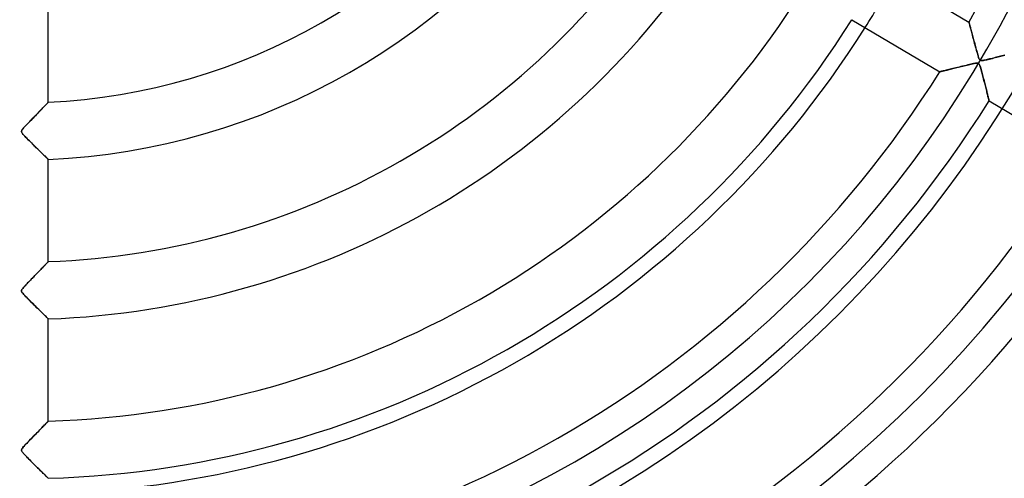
# Model space of a CAD drawing. Header units: millimetres. Extents: x -635 to 635, y -635 to 635.
# Tile 35 of 52: x 0 to 172, y -172 to -92. Entities that reach past the tile are written whole.
import ezdxf

# ---------------------------------------------------------------- set-up
doc = ezdxf.new("R2010")
doc.units = ezdxf.units.MM
doc.layers.add('HIDDEN', color=7, linetype='Continuous')
doc.layers.add('THICK', color=7, linetype='Continuous')

msp = doc.modelspace()

# ---------------------------------------------------------------- linework, layer by layer
at = {"layer": 'HIDDEN'}
for p, q in [((165.84, -92.27), (165.85, -92.28)), ((165.85, -92.28), (165.85, -92.31)), ((165.85, -92.31), (165.87, -92.36)), ((165.87, -92.36), (165.89, -92.42)), ((165.89, -92.42), (165.91, -92.51)), ((165.91, -92.51), (165.94, -92.61)), ((165.94, -92.61), (165.97, -92.73)), ((165.97, -92.73), (166, -92.86)), ((166, -92.86), (166.04, -93)), ((166.04, -93), (166.09, -93.16)), ((166.09, -93.16), (166.13, -93.33)), ((166.13, -93.33), (166.18, -93.51)), ((166.18, -93.51), (166.23, -93.7)), ((166.23, -93.7), (166.29, -93.9)), ((166.29, -93.9), (166.34, -94.11)), ((166.34, -94.11), (166.4, -94.32)), ((166.4, -94.32), (166.46, -94.54)), ((166.46, -94.54), (166.52, -94.77)), ((166.52, -94.77), (166.58, -95)), ((166.58, -95), (166.64, -95.24)), ((166.64, -95.24), (166.71, -95.48)), ((166.71, -95.48), (166.78, -95.73)), ((166.78, -95.73), (166.84, -95.98)), ((166.84, -95.98), (166.91, -96.23)), ((166.91, -96.23), (166.98, -96.49)), ((166.98, -96.49), (167.05, -96.75)), ((167.05, -96.75), (167.12, -97)), ((167.12, -97), (167.19, -97.25)), ((167.19, -97.25), (167.25, -97.49)), ((167.25, -97.49), (167.31, -97.71)), ((167.31, -97.71), (167.37, -97.9)), ((167.37, -97.9), (167.42, -98.08)), ((171.65, -98.09), (171.88, -98.03)), ((171.88, -98.03), (172.11, -97.97)), ((165.35, -99.76), (165.04, -99.83)), ((165.64, -99.69), (165.35, -99.76)), ((165.92, -99.62), (165.64, -99.69)), ((166.17, -99.56), (165.92, -99.62)), ((166.4, -99.51), (166.17, -99.56)), ((166.61, -99.46), (166.4, -99.51)), ((166.8, -99.42), (166.61, -99.46)), ((166.95, -99.4), (166.8, -99.42)), ((167.09, -99.38), (166.95, -99.4)), ((167.2, -99.37), (167.09, -99.38)), ((167.3, -99.37), (167.2, -99.37)), ((167.38, -99.38), (167.3, -99.37)), ((167.45, -99.4), (167.38, -99.38)), ((167.42, -98.08), (167.47, -98.24)), ((167.51, -99.43), (167.45, -99.4)), ((167.47, -98.24), (167.52, -98.4)), ((167.56, -99.48), (167.51, -99.43)), ((167.52, -98.4), (167.58, -98.54)), ((167.61, -99.54), (167.56, -99.48)), ((167.58, -98.54), (167.63, -98.66)), ((167.66, -99.62), (167.61, -99.54)), ((167.63, -98.66), (167.69, -98.76)), ((167.71, -99.72), (167.66, -99.62)), ((167.69, -98.76), (167.75, -98.83)), ((167.76, -99.85), (167.71, -99.72)), ((167.75, -98.83), (167.82, -98.88)), ((167.82, -98.88), (167.9, -98.91)), ((167.9, -98.91), (168, -98.93)), ((168, -98.93), (168.12, -98.93)), ((168.12, -98.93), (168.25, -98.91)), ((168.25, -98.91), (168.4, -98.89)), ((168.4, -98.89), (168.56, -98.86)), ((168.56, -98.86), (168.75, -98.82)), ((168.75, -98.82), (168.96, -98.77)), ((168.96, -98.77), (169.18, -98.72)), ((169.18, -98.72), (169.42, -98.66)), ((169.42, -98.66), (169.68, -98.6)), ((169.68, -98.6), (169.93, -98.54)), ((169.93, -98.54), (170.19, -98.47)), ((170.19, -98.47), (170.44, -98.41)), ((170.44, -98.41), (170.69, -98.34)), ((170.69, -98.34), (170.93, -98.28)), ((170.93, -98.28), (171.18, -98.22)), ((171.18, -98.22), (171.42, -98.15)), ((171.42, -98.15), (171.65, -98.09)), ((160.77, -100.88), (160.75, -100.88)), ((160.81, -100.87), (160.77, -100.88)), ((160.87, -100.85), (160.81, -100.87)), ((160.95, -100.83), (160.87, -100.85)), ((161.06, -100.8), (160.95, -100.83)), ((161.19, -100.77), (161.06, -100.8)), ((161.34, -100.74), (161.19, -100.77)), ((161.5, -100.7), (161.34, -100.74)), ((161.68, -100.65), (161.5, -100.7)), ((161.88, -100.61), (161.68, -100.65)), ((162.08, -100.56), (161.88, -100.61)), ((162.3, -100.5), (162.08, -100.56)), ((162.53, -100.45), (162.3, -100.5)), ((162.77, -100.39), (162.53, -100.45)), ((163.02, -100.33), (162.77, -100.39)), ((163.28, -100.26), (163.02, -100.33)), ((163.55, -100.2), (163.28, -100.26)), ((163.83, -100.13), (163.55, -100.2)), ((164.12, -100.06), (163.83, -100.13)), ((164.42, -99.98), (164.12, -100.06)), ((164.73, -99.91), (164.42, -99.98)), ((165.04, -99.83), (164.73, -99.91)), ((167.81, -99.99), (167.76, -99.85)), ((167.86, -100.15), (167.81, -99.99)), ((167.91, -100.34), (167.86, -100.15)), ((167.97, -100.53), (167.91, -100.34)), ((168.03, -100.75), (167.97, -100.53)), ((168.09, -100.97), (168.03, -100.75)), ((168.15, -101.19), (168.09, -100.97)), ((168.21, -101.42), (168.15, -101.19)), ((168.27, -101.66), (168.21, -101.42)), ((168.33, -101.9), (168.27, -101.66)), ((168.39, -102.14), (168.33, -101.9)), ((168.46, -102.38), (168.39, -102.14)), ((168.52, -102.63), (168.46, -102.38)), ((168.58, -102.87), (168.52, -102.63)), ((168.64, -103.11), (168.58, -102.87)), ((168.7, -103.35), (168.64, -103.11)), ((168.76, -103.59), (168.7, -103.35)), ((168.82, -103.82), (168.76, -103.59)), ((168.87, -104.05), (168.82, -103.82)), ((168.93, -104.26), (168.87, -104.05)), ((168.98, -104.47), (168.93, -104.26)), ((169.03, -104.67), (168.98, -104.47)), ((169.08, -104.86), (169.03, -104.67)), ((169.12, -105.03), (169.08, -104.86)), ((4.62, -106.59), (4.52, -106.7)), ((4.72, -106.48), (4.62, -106.59)), ((4.8, -106.4), (4.72, -106.48)), ((4.87, -106.32), (4.8, -106.4)), ((4.93, -106.27), (4.87, -106.32)), ((4.97, -106.23), (4.93, -106.27)), ((4.99, -106.2), (4.97, -106.23)), ((5, -106.19), (4.99, -106.2)), ((169.16, -105.2), (169.12, -105.03)), ((169.2, -105.35), (169.16, -105.2)), ((169.23, -105.49), (169.2, -105.35)), ((169.26, -105.61), (169.23, -105.49)), ((169.29, -105.71), (169.26, -105.61)), ((169.31, -105.8), (169.29, -105.71)), ((169.32, -105.87), (169.31, -105.8)), ((169.34, -105.92), (169.32, -105.87)), ((169.34, -105.95), (169.34, -105.92)), ((169.35, -105.96), (169.34, -105.95)), ((2.93, -108.35), (2.74, -108.55)), ((3.12, -108.15), (2.93, -108.35)), ((3.3, -107.96), (3.12, -108.15)), ((3.48, -107.78), (3.3, -107.96)), ((3.65, -107.6), (3.48, -107.78)), ((3.82, -107.43), (3.65, -107.6)), ((3.97, -107.26), (3.82, -107.43)), ((4.12, -107.11), (3.97, -107.26)), ((4.26, -106.96), (4.12, -107.11)), ((4.4, -106.83), (4.26, -106.96)), ((4.52, -106.7), (4.4, -106.83)), ((1.31, -110.02), (1.13, -110.21)), ((1.51, -109.81), (1.31, -110.02)), ((1.72, -109.6), (1.51, -109.81)), ((1.93, -109.38), (1.72, -109.6)), ((2.14, -109.17), (1.93, -109.38)), ((2.34, -108.96), (2.14, -109.17)), ((2.54, -108.75), (2.34, -108.96)), ((2.74, -108.55), (2.54, -108.75)), ((0.33, -111.21), (0.32, -111.28)), ((0.32, -111.28), (0.32, -111.35)), ((0.32, -111.35), (0.34, -111.42)), ((0.36, -111.13), (0.33, -111.21)), ((0.34, -111.42), (0.38, -111.5)), ((0.4, -111.05), (0.36, -111.13)), ((0.38, -111.5), (0.43, -111.6)), ((0.47, -110.95), (0.4, -111.05)), ((0.43, -111.6), (0.51, -111.7)), ((0.56, -110.84), (0.47, -110.95)), ((0.51, -111.7), (0.61, -111.81)), ((0.67, -110.7), (0.56, -110.84)), ((0.81, -110.55), (0.67, -110.7)), ((0.96, -110.39), (0.81, -110.55)), ((1.13, -110.21), (0.96, -110.39)), ((0.61, -111.81), (0.71, -111.93)), ((0.71, -111.93), (0.82, -112.06)), ((0.82, -112.06), (0.95, -112.19)), ((0.95, -112.19), (1.1, -112.34)), ((1.1, -112.34), (1.26, -112.51)), ((1.26, -112.51), (1.44, -112.69)), ((1.44, -112.69), (1.63, -112.88)), ((1.63, -112.88), (1.83, -113.08)), ((1.83, -113.08), (2.04, -113.29)), ((2.04, -113.29), (2.26, -113.51)), ((2.26, -113.51), (2.48, -113.73)), ((2.48, -113.73), (2.71, -113.96)), ((2.71, -113.96), (2.93, -114.18)), ((2.93, -114.18), (3.15, -114.39)), ((3.15, -114.39), (3.36, -114.59)), ((3.36, -114.59), (3.55, -114.78)), ((3.55, -114.78), (3.74, -114.97)), ((3.74, -114.97), (3.92, -115.14)), ((3.92, -115.14), (4.08, -115.3)), ((4.08, -115.3), (4.24, -115.45)), ((4.24, -115.45), (4.38, -115.59)), ((4.38, -115.59), (4.52, -115.72)), ((4.52, -115.72), (4.64, -115.83)), ((4.64, -115.83), (4.74, -115.93)), ((4.74, -115.93), (4.83, -116.02)), ((4.83, -116.02), (4.9, -116.09)), ((4.9, -116.09), (4.96, -116.14)), ((4.96, -116.14), (4.99, -116.17)), ((4.99, -116.17), (5, -116.18)), ((4.88, -134.16), (4.83, -134.21)), ((4.93, -134.12), (4.88, -134.16)), ((4.96, -134.09), (4.93, -134.12)), ((4.98, -134.06), (4.96, -134.09)), ((5, -134.05), (4.98, -134.06)), ((5, -134.04), (5, -134.05)), ((3.32, -135.78), (3.18, -135.92)), ((3.45, -135.64), (3.32, -135.78)), ((3.58, -135.51), (3.45, -135.64)), ((3.71, -135.38), (3.58, -135.51)), ((3.83, -135.25), (3.71, -135.38)), ((3.95, -135.13), (3.83, -135.25)), ((4.06, -135.01), (3.95, -135.13)), ((4.17, -134.9), (4.06, -135.01)), ((4.28, -134.79), (4.17, -134.9)), ((4.38, -134.69), (4.28, -134.79)), ((4.47, -134.59), (4.38, -134.69)), ((4.56, -134.5), (4.47, -134.59)), ((4.64, -134.42), (4.56, -134.5)), ((4.71, -134.34), (4.64, -134.42)), ((4.78, -134.27), (4.71, -134.34)), ((4.83, -134.21), (4.78, -134.27)), ((1.55, -137.6), (1.39, -137.76)), ((1.7, -137.44), (1.55, -137.6)), ((1.86, -137.28), (1.7, -137.44)), ((2.01, -137.12), (1.86, -137.28)), ((2.17, -136.97), (2.01, -137.12)), ((2.32, -136.81), (2.17, -136.97)), ((2.47, -136.66), (2.32, -136.81)), ((2.61, -136.5), (2.47, -136.66)), ((2.76, -136.36), (2.61, -136.5)), ((2.9, -136.21), (2.76, -136.36)), ((3.04, -136.06), (2.9, -136.21)), ((3.18, -135.92), (3.04, -136.06)), ((0.34, -139.01), (0.32, -139.09)), ((0.32, -139.09), (0.32, -139.17)), ((0.32, -139.17), (0.34, -139.25)), ((0.38, -138.92), (0.34, -139.01)), ((0.34, -139.25), (0.38, -139.34)), ((0.44, -138.82), (0.38, -138.92)), ((0.53, -138.7), (0.44, -138.82)), ((0.65, -138.56), (0.53, -138.7)), ((0.78, -138.41), (0.65, -138.56)), ((0.93, -138.25), (0.78, -138.41)), ((1.08, -138.09), (0.93, -138.25)), ((1.24, -137.92), (1.08, -138.09)), ((1.39, -137.76), (1.24, -137.92)), ((0.38, -139.34), (0.45, -139.44)), ((0.45, -139.44), (0.54, -139.57)), ((0.54, -139.57), (0.66, -139.71)), ((0.66, -139.71), (0.81, -139.86)), ((0.81, -139.86), (0.96, -140.03)), ((0.96, -140.03), (1.14, -140.21)), ((1.14, -140.21), (1.33, -140.42)), ((1.33, -140.42), (1.55, -140.63)), ((1.55, -140.63), (1.78, -140.86)), ((1.78, -140.86), (2.02, -141.11)), ((2.02, -141.11), (2.27, -141.36)), ((2.27, -141.36), (2.53, -141.61)), ((2.53, -141.61), (2.79, -141.87)), ((2.79, -141.87), (3.04, -142.11)), ((3.04, -142.11), (3.27, -142.34)), ((3.27, -142.34), (3.5, -142.56)), ((3.5, -142.56), (3.71, -142.77)), ((3.71, -142.77), (3.91, -142.97)), ((3.91, -142.97), (4.09, -143.15)), ((4.09, -143.15), (4.26, -143.31)), ((4.26, -143.31), (4.42, -143.47)), ((4.42, -143.47), (4.56, -143.61)), ((4.56, -143.61), (4.69, -143.73)), ((4.69, -143.73), (4.8, -143.83)), ((4.8, -143.83), (4.88, -143.92)), ((4.88, -143.92), (4.95, -143.98)), ((4.95, -143.98), (4.99, -144.02)), ((4.99, -144.02), (5, -144.03)), ((3.54, -163.39), (3.35, -163.58)), ((3.73, -163.2), (3.54, -163.39)), ((3.9, -163.01), (3.73, -163.2)), ((4.07, -162.84), (3.9, -163.01)), ((4.23, -162.68), (4.07, -162.84)), ((4.38, -162.52), (4.23, -162.68)), ((4.52, -162.38), (4.38, -162.52)), ((4.64, -162.26), (4.52, -162.38)), ((4.74, -162.15), (4.64, -162.26)), ((4.83, -162.05), (4.74, -162.15)), ((4.91, -161.98), (4.83, -162.05)), ((4.96, -161.93), (4.91, -161.98)), ((4.99, -161.89), (4.96, -161.93)), ((5, -161.88), (4.99, -161.89)), ((1.86, -165.1), (1.64, -165.33)), ((2.09, -164.87), (1.86, -165.1)), ((2.31, -164.65), (2.09, -164.87)), ((2.52, -164.43), (2.31, -164.65)), ((2.74, -164.21), (2.52, -164.43)), ((2.95, -164), (2.74, -164.21)), ((3.15, -163.79), (2.95, -164)), ((3.35, -163.58), (3.15, -163.79)), ((0.36, -166.78), (0.33, -166.86)), ((0.41, -166.69), (0.36, -166.78)), ((0.49, -166.58), (0.41, -166.69)), ((0.59, -166.45), (0.49, -166.58)), ((0.71, -166.31), (0.59, -166.45)), ((0.86, -166.14), (0.71, -166.31)), ((1.03, -165.96), (0.86, -166.14)), ((1.22, -165.77), (1.03, -165.96)), ((1.42, -165.55), (1.22, -165.77)), ((1.64, -165.33), (1.42, -165.55)), ((0.33, -166.86), (0.32, -166.93)), ((0.32, -166.93), (0.32, -167)), ((0.32, -167), (0.34, -167.08)), ((0.34, -167.08), (0.38, -167.16)), ((0.38, -167.16), (0.44, -167.25)), ((0.44, -167.25), (0.52, -167.36)), ((0.52, -167.36), (0.62, -167.49)), ((0.62, -167.49), (0.74, -167.62)), ((0.74, -167.62), (0.87, -167.76)), ((0.87, -167.76), (1.01, -167.91)), ((1.01, -167.91), (1.18, -168.08)), ((1.18, -168.08), (1.35, -168.26)), ((1.35, -168.26), (1.55, -168.46)), ((1.55, -168.46), (1.75, -168.66)), ((1.75, -168.66), (1.97, -168.88)), ((1.97, -168.88), (2.19, -169.1)), ((2.19, -169.1), (2.42, -169.33)), ((2.42, -169.33), (2.66, -169.57)), ((2.66, -169.57), (2.89, -169.8)), ((2.89, -169.8), (3.12, -170.03)), ((3.12, -170.03), (3.34, -170.24)), ((3.34, -170.24), (3.55, -170.45)), ((3.55, -170.45), (3.74, -170.64)), ((3.74, -170.64), (3.92, -170.82)), ((3.92, -170.82), (4.09, -170.98)), ((4.09, -170.98), (4.25, -171.14)), ((4.25, -171.14), (4.4, -171.28)), ((4.4, -171.28), (4.53, -171.41)), ((4.53, -171.41), (4.65, -171.53)), ((4.65, -171.53), (4.75, -171.63)), ((4.75, -171.63), (4.84, -171.71)), ((4.84, -171.71), (4.91, -171.78)), ((4.91, -171.78), (4.96, -171.83)), ((4.96, -171.83), (4.99, -171.86)), ((4.99, -171.86), (5, -171.87))]:
    msp.add_line(p, q, dxfattribs=at)
for radius, start, end in [(202.45, 90, 270), (202.45, 270, 90), (556.5, 180, 0), (500, 180, 0), (194.78, 180, 270), (194.78, 270, 0), (552.5, 180, 0), (222.6, 180, 0), (174.62, 327.7592, 331.0408)]:
    msp.add_arc((0, 0), radius, start, end, dxfattribs=at)
at = {"layer": 'THICK'}
for p, q in [((165.84, -92.27), (150.48, -83.18)), ((5, -106.19), (5, -88.32)), ((145.39, -91.79), (160.75, -100.88)), ((165.85, -92.28), (165.84, -92.27)), ((165.86, -92.32), (165.85, -92.28)), ((165.88, -92.38), (165.86, -92.32)), ((165.9, -92.47), (165.88, -92.38)), ((165.93, -92.58), (165.9, -92.47)), ((165.96, -92.7), (165.93, -92.58)), ((166, -92.85), (165.96, -92.7)), ((166.05, -93.01), (166, -92.85)), ((166.09, -93.19), (166.05, -93.01)), ((166.15, -93.39), (166.09, -93.19)), ((166.2, -93.59), (166.15, -93.39)), ((166.26, -93.81), (166.2, -93.59)), ((166.32, -94.03), (166.26, -93.81)), ((166.38, -94.27), (166.32, -94.03)), ((166.45, -94.52), (166.38, -94.27)), ((166.52, -94.78), (166.45, -94.52)), ((166.59, -95.05), (166.52, -94.78)), ((166.67, -95.33), (166.59, -95.05)), ((166.75, -95.62), (166.67, -95.33)), ((166.83, -95.92), (166.75, -95.62)), ((166.91, -96.22), (166.83, -95.92)), ((166.99, -96.54), (166.91, -96.22)), ((167.07, -96.84), (166.99, -96.54)), ((167.15, -97.13), (167.07, -96.84)), ((167.23, -97.4), (167.15, -97.13)), ((167.3, -97.65), (167.23, -97.4)), ((167.36, -97.88), (167.3, -97.65)), ((167.43, -98.09), (167.36, -97.88)), ((171.84, -98.04), (171.6, -98.11)), ((172.08, -97.98), (171.84, -98.04)), ((165.25, -99.78), (165.51, -99.72)), ((165.51, -99.72), (165.77, -99.66)), ((165.77, -99.66), (166, -99.6)), ((166, -99.6), (166.22, -99.55)), ((166.22, -99.55), (166.43, -99.5)), ((166.43, -99.5), (166.61, -99.46)), ((166.61, -99.46), (166.77, -99.43)), ((166.77, -99.43), (166.93, -99.4)), ((166.93, -99.4), (167.08, -99.38)), ((167.08, -99.38), (167.22, -99.37)), ((167.22, -99.37), (167.33, -99.37)), ((167.33, -99.37), (167.42, -99.39)), ((167.42, -99.39), (167.5, -99.42)), ((167.48, -98.27), (167.43, -98.09)), ((167.53, -98.42), (167.48, -98.27)), ((167.5, -99.42), (167.56, -99.48)), ((167.58, -98.54), (167.53, -98.42)), ((167.56, -99.48), (167.63, -99.56)), ((167.63, -98.65), (167.58, -98.54)), ((167.67, -98.73), (167.63, -98.65)), ((167.63, -99.56), (167.68, -99.67)), ((167.72, -98.8), (167.67, -98.73)), ((167.68, -99.67), (167.73, -99.79)), ((167.77, -98.85), (167.72, -98.8)), ((167.83, -98.89), (167.77, -98.85)), ((167.9, -98.91), (167.83, -98.89)), ((167.98, -98.93), (167.9, -98.91)), ((168.07, -98.93), (167.98, -98.93)), ((168.18, -98.92), (168.07, -98.93)), ((168.31, -98.9), (168.18, -98.92)), ((168.46, -98.88), (168.31, -98.9)), ((168.63, -98.85), (168.46, -98.88)), ((168.82, -98.81), (168.63, -98.85)), ((169.02, -98.76), (168.82, -98.81)), ((169.23, -98.71), (169.02, -98.76)), ((169.45, -98.65), (169.23, -98.71)), ((169.68, -98.6), (169.45, -98.65)), ((169.91, -98.54), (169.68, -98.6)), ((170.15, -98.48), (169.91, -98.54)), ((170.39, -98.42), (170.15, -98.48)), ((170.63, -98.36), (170.39, -98.42)), ((170.87, -98.3), (170.63, -98.36)), ((171.12, -98.23), (170.87, -98.3)), ((171.36, -98.17), (171.12, -98.23)), ((171.6, -98.11), (171.36, -98.17)), ((160.75, -100.88), (160.76, -100.88)), ((160.76, -100.88), (160.79, -100.87)), ((160.79, -100.87), (160.84, -100.86)), ((160.84, -100.86), (160.91, -100.84)), ((160.91, -100.84), (160.99, -100.82)), ((160.99, -100.82), (161.1, -100.8)), ((161.1, -100.8), (161.21, -100.77)), ((161.21, -100.77), (161.35, -100.74)), ((161.35, -100.74), (161.49, -100.7)), ((161.49, -100.7), (161.65, -100.66)), ((161.65, -100.66), (161.82, -100.62)), ((161.82, -100.62), (162, -100.58)), ((162, -100.58), (162.2, -100.53)), ((162.2, -100.53), (162.4, -100.48)), ((162.4, -100.48), (162.6, -100.43)), ((162.6, -100.43), (162.82, -100.38)), ((162.82, -100.38), (163.04, -100.32)), ((163.04, -100.32), (163.27, -100.27)), ((163.27, -100.27), (163.5, -100.21)), ((163.5, -100.21), (163.74, -100.15)), ((163.74, -100.15), (163.98, -100.09)), ((163.98, -100.09), (164.23, -100.03)), ((164.23, -100.03), (164.48, -99.97)), ((164.48, -99.97), (164.74, -99.91)), ((164.74, -99.91), (164.99, -99.84)), ((164.99, -99.84), (165.25, -99.78)), ((167.73, -99.79), (167.78, -99.92)), ((167.78, -99.92), (167.84, -100.08)), ((167.84, -100.08), (167.89, -100.27)), ((167.89, -100.27), (167.95, -100.47)), ((167.95, -100.47), (168.01, -100.7)), ((168.01, -100.7), (168.08, -100.94)), ((168.08, -100.94), (168.15, -101.19)), ((168.15, -101.19), (168.21, -101.44)), ((168.21, -101.44), (168.28, -101.7)), ((168.28, -101.7), (168.34, -101.95)), ((168.34, -101.95), (168.41, -102.2)), ((168.41, -102.2), (168.47, -102.44)), ((168.47, -102.44), (168.53, -102.69)), ((168.53, -102.69), (168.59, -102.93)), ((168.59, -102.93), (168.65, -103.16)), ((168.65, -103.16), (168.71, -103.39)), ((168.71, -103.39), (168.77, -103.62)), ((168.77, -103.62), (168.82, -103.84)), ((168.82, -103.84), (168.88, -104.05)), ((168.88, -104.05), (168.93, -104.25)), ((168.93, -104.25), (168.97, -104.44)), ((168.97, -104.44), (169.02, -104.63)), ((169.02, -104.63), (169.06, -104.8)), ((169.06, -104.8), (169.1, -104.96)), ((4.47, -106.75), (4.58, -106.63)), ((4.58, -106.63), (4.69, -106.52)), ((4.69, -106.52), (4.78, -106.43)), ((4.78, -106.43), (4.86, -106.34)), ((4.86, -106.34), (4.92, -106.28)), ((4.92, -106.28), (4.96, -106.23)), ((4.96, -106.23), (4.99, -106.2)), ((4.99, -106.2), (5, -106.19)), ((169.1, -104.96), (169.14, -105.11)), ((169.14, -105.11), (169.17, -105.25)), ((169.17, -105.25), (169.2, -105.37)), ((169.2, -105.37), (169.23, -105.49)), ((169.23, -105.49), (169.26, -105.6)), ((169.26, -105.6), (169.28, -105.69)), ((169.28, -105.69), (169.3, -105.77)), ((169.3, -105.77), (169.32, -105.84)), ((169.32, -105.84), (169.33, -105.89)), ((169.33, -105.89), (169.34, -105.93)), ((169.34, -105.93), (169.35, -105.95)), ((169.35, -105.95), (169.35, -105.96)), ((169.35, -105.96), (184.71, -115.05)), ((2.8, -108.48), (3.01, -108.27)), ((3.01, -108.27), (3.2, -108.06)), ((3.2, -108.06), (3.39, -107.87)), ((3.39, -107.87), (3.57, -107.68)), ((3.57, -107.68), (3.74, -107.51)), ((3.74, -107.51), (3.9, -107.34)), ((3.9, -107.34), (4.06, -107.18)), ((4.06, -107.18), (4.2, -107.03)), ((4.2, -107.03), (4.34, -106.88)), ((4.34, -106.88), (4.47, -106.75)), ((1.1, -110.24), (1.25, -110.08)), ((1.25, -110.08), (1.42, -109.91)), ((1.42, -109.91), (1.59, -109.73)), ((1.59, -109.73), (1.78, -109.54)), ((1.78, -109.54), (1.97, -109.34)), ((1.97, -109.34), (2.17, -109.13)), ((2.17, -109.13), (2.38, -108.91)), ((2.38, -108.91), (2.59, -108.69)), ((2.59, -108.69), (2.8, -108.48)), ((0.32, -111.23), (0.35, -111.15)), ((0.32, -111.31), (0.32, -111.23)), ((0.33, -111.39), (0.32, -111.31)), ((0.36, -111.47), (0.33, -111.39)), ((0.35, -111.15), (0.39, -111.07)), ((0.42, -111.57), (0.36, -111.47)), ((0.39, -111.07), (0.46, -110.97)), ((0.5, -111.69), (0.42, -111.57)), ((0.46, -110.97), (0.54, -110.86)), ((0.62, -111.83), (0.5, -111.69)), ((0.54, -110.86), (0.63, -110.75)), ((0.63, -110.75), (0.73, -110.64)), ((0.73, -110.64), (0.84, -110.52)), ((0.84, -110.52), (0.96, -110.39)), ((0.96, -110.39), (1.1, -110.24)), ((0.75, -111.98), (0.62, -111.83)), ((0.91, -112.15), (0.75, -111.98)), ((1.09, -112.34), (0.91, -112.15)), ((1.28, -112.53), (1.09, -112.34)), ((1.49, -112.74), (1.28, -112.53)), ((1.7, -112.96), (1.49, -112.74)), ((1.93, -113.19), (1.7, -112.96)), ((2.17, -113.42), (1.93, -113.19)), ((2.41, -113.66), (2.17, -113.42)), ((2.65, -113.9), (2.41, -113.66)), ((2.9, -114.15), (2.65, -113.9)), ((3.15, -114.39), (2.9, -114.15)), ((3.38, -114.62), (3.15, -114.39)), ((3.61, -114.84), (3.38, -114.62)), ((3.83, -115.05), (3.61, -114.84)), ((4.03, -115.25), (3.83, -115.05)), ((4.22, -115.43), (4.03, -115.25)), ((4.39, -115.6), (4.22, -115.43)), ((4.55, -115.75), (4.39, -115.6)), ((4.68, -115.88), (4.55, -115.75)), ((4.79, -115.98), (4.68, -115.88)), ((4.88, -116.07), (4.79, -115.98)), ((4.95, -116.13), (4.88, -116.07)), ((4.99, -116.17), (4.95, -116.13)), ((5, -116.18), (4.99, -116.17)), ((5, -134.04), (5, -116.18)), ((4.86, -134.19), (4.91, -134.14)), ((4.91, -134.14), (4.95, -134.1)), ((4.95, -134.1), (4.98, -134.07)), ((4.98, -134.07), (4.99, -134.05)), ((4.99, -134.05), (5, -134.04)), ((3.17, -135.93), (3.32, -135.77)), ((3.32, -135.77), (3.47, -135.62)), ((3.47, -135.62), (3.62, -135.47)), ((3.62, -135.47), (3.76, -135.33)), ((3.76, -135.33), (3.89, -135.19)), ((3.89, -135.19), (4.02, -135.06)), ((4.02, -135.06), (4.14, -134.94)), ((4.14, -134.94), (4.25, -134.82)), ((4.25, -134.82), (4.36, -134.71)), ((4.36, -134.71), (4.46, -134.6)), ((4.46, -134.6), (4.56, -134.5)), ((4.56, -134.5), (4.64, -134.41)), ((4.64, -134.41), (4.72, -134.33)), ((4.72, -134.33), (4.79, -134.26)), ((4.79, -134.26), (4.86, -134.19)), ((1.51, -137.64), (1.66, -137.49)), ((1.66, -137.49), (1.82, -137.32)), ((1.82, -137.32), (1.98, -137.15)), ((1.98, -137.15), (2.15, -136.98)), ((2.15, -136.98), (2.32, -136.8)), ((2.32, -136.8), (2.5, -136.62)), ((2.5, -136.62), (2.67, -136.44)), ((2.67, -136.44), (2.84, -136.27)), ((2.84, -136.27), (3.01, -136.1)), ((3.01, -136.1), (3.17, -135.93)), ((0.32, -139.09), (0.34, -139)), ((0.32, -139.17), (0.32, -139.09)), ((0.34, -139.25), (0.32, -139.17)), ((0.34, -139), (0.38, -138.92)), ((0.39, -139.35), (0.34, -139.25)), ((0.38, -138.92), (0.44, -138.82)), ((0.44, -138.82), (0.52, -138.71)), ((0.52, -138.71), (0.61, -138.6)), ((0.61, -138.6), (0.69, -138.51)), ((0.69, -138.51), (0.78, -138.41)), ((0.78, -138.41), (0.88, -138.31)), ((0.88, -138.31), (0.98, -138.19)), ((0.98, -138.19), (1.1, -138.07)), ((1.1, -138.07), (1.23, -137.93)), ((1.23, -137.93), (1.36, -137.79)), ((1.36, -137.79), (1.51, -137.64)), ((0.46, -139.46), (0.39, -139.35)), ((0.58, -139.61), (0.46, -139.46)), ((0.72, -139.77), (0.58, -139.61)), ((0.89, -139.96), (0.72, -139.77)), ((1.08, -140.16), (0.89, -139.96)), ((1.29, -140.37), (1.08, -140.16)), ((1.52, -140.6), (1.29, -140.37)), ((1.76, -140.85), (1.52, -140.6)), ((2.01, -141.1), (1.76, -140.85)), ((2.27, -141.35), (2.01, -141.1)), ((2.53, -141.62), (2.27, -141.35)), ((2.8, -141.88), (2.53, -141.62)), ((3.07, -142.15), (2.8, -141.88)), ((3.33, -142.4), (3.07, -142.15)), ((3.58, -142.65), (3.33, -142.4)), ((3.82, -142.88), (3.58, -142.65)), ((4.05, -143.1), (3.82, -142.88)), ((4.25, -143.3), (4.05, -143.1)), ((4.44, -143.48), (4.25, -143.3)), ((4.6, -143.64), (4.44, -143.48)), ((4.74, -143.78), (4.6, -143.64)), ((4.85, -143.89), (4.74, -143.78)), ((4.93, -143.96), (4.85, -143.89)), ((4.98, -144.01), (4.93, -143.96)), ((5, -144.03), (4.98, -144.01)), ((5, -161.88), (5, -144.03)), ((3.32, -163.62), (3.52, -163.41)), ((3.52, -163.41), (3.71, -163.21)), ((3.71, -163.21), (3.89, -163.03)), ((3.89, -163.03), (4.06, -162.85)), ((4.06, -162.85), (4.22, -162.69)), ((4.22, -162.69), (4.36, -162.54)), ((4.36, -162.54), (4.49, -162.41)), ((4.49, -162.41), (4.6, -162.29)), ((4.6, -162.29), (4.7, -162.19)), ((4.7, -162.19), (4.79, -162.1)), ((4.79, -162.1), (4.87, -162.02)), ((4.87, -162.02), (4.92, -161.96)), ((4.92, -161.96), (4.97, -161.92)), ((4.97, -161.92), (4.99, -161.89)), ((4.99, -161.89), (5, -161.88)), ((1.66, -165.31), (1.91, -165.05)), ((1.91, -165.05), (2.16, -164.79)), ((2.16, -164.79), (2.41, -164.54)), ((2.41, -164.54), (2.65, -164.3)), ((2.65, -164.3), (2.88, -164.06)), ((2.88, -164.06), (3.1, -163.83)), ((3.1, -163.83), (3.32, -163.62)), ((0.32, -166.88), (0.35, -166.79)), ((0.35, -166.79), (0.4, -166.7)), ((0.4, -166.7), (0.47, -166.6)), ((0.47, -166.6), (0.57, -166.48)), ((0.57, -166.48), (0.69, -166.34)), ((0.69, -166.34), (0.84, -166.17)), ((0.84, -166.17), (1.01, -165.98)), ((1.01, -165.98), (1.21, -165.78)), ((1.21, -165.78), (1.43, -165.55)), ((1.43, -165.55), (1.66, -165.31)), ((0.32, -166.96), (0.32, -166.88)), ((0.33, -167.04), (0.32, -166.96)), ((0.36, -167.13), (0.33, -167.04)), ((0.42, -167.23), (0.36, -167.13)), ((0.5, -167.33), (0.42, -167.23)), ((0.58, -167.44), (0.5, -167.33)), ((0.68, -167.56), (0.58, -167.44)), ((0.8, -167.68), (0.68, -167.56)), ((0.93, -167.82), (0.8, -167.68)), ((1.07, -167.97), (0.93, -167.82)), ((1.22, -168.13), (1.07, -167.97)), ((1.38, -168.29), (1.22, -168.13)), ((1.54, -168.45), (1.38, -168.29)), ((1.71, -168.62), (1.54, -168.45)), ((1.88, -168.79), (1.71, -168.62)), ((2.05, -168.97), (1.88, -168.79)), ((2.23, -169.15), (2.05, -168.97)), ((2.41, -169.33), (2.23, -169.15)), ((2.6, -169.51), (2.41, -169.33)), ((2.78, -169.69), (2.6, -169.51)), ((2.96, -169.87), (2.78, -169.69)), ((3.14, -170.05), (2.96, -169.87)), ((3.32, -170.22), (3.14, -170.05)), ((3.49, -170.39), (3.32, -170.22)), ((3.66, -170.56), (3.49, -170.39)), ((3.82, -170.71), (3.66, -170.56)), ((3.97, -170.87), (3.82, -170.71)), ((4.12, -171.01), (3.97, -170.87)), ((4.26, -171.15), (4.12, -171.01)), ((4.39, -171.27), (4.26, -171.15)), ((4.51, -171.39), (4.39, -171.27)), ((4.62, -171.5), (4.51, -171.39)), ((4.72, -171.59), (4.62, -171.5)), ((4.8, -171.67), (4.72, -171.59)), ((4.87, -171.74), (4.8, -171.67)), ((4.93, -171.8), (4.87, -171.74)), ((4.97, -171.84), (4.93, -171.8)), ((4.99, -171.86), (4.97, -171.84)), ((5, -171.87), (4.99, -171.86))]:
    msp.add_line(p, q, dxfattribs=at)
for radius, start, end in [(606.5, 180.00002, 0), (551.5, 180, 0), (189.78, 330.9097, 0), (106.31, 272.6957, 326.7043), (116.29, 272.4643, 326.9358), (134.13, 272.1362, 327.2638), (144.12, 271.9882, 327.4118), (161.96, 271.7691, 327.6309), (171.94, 271.6664, 327.7336), (174.62, 271.6408, 327.7592), (189.78, 271.5096, 327.8904), (199.76, 271.4342, 327.9658), (217.61, 271.3166, 328.0834), (227.59, 271.2589, 328.1411), (245.44, 271.1673, 328.2327), (255.41, 271.1217, 328.2783), (273.26, 271.0484, 328.3516), (283.24, 271.0115, 328.3885), (301.08, 270.9515, 328.4485), (311.06, 270.921, 328.479), (328.91, 270.871, 328.529)]:
    msp.add_arc((0, 0), radius, start, end, dxfattribs=at)

doc.saveas('drawing.dxf')
